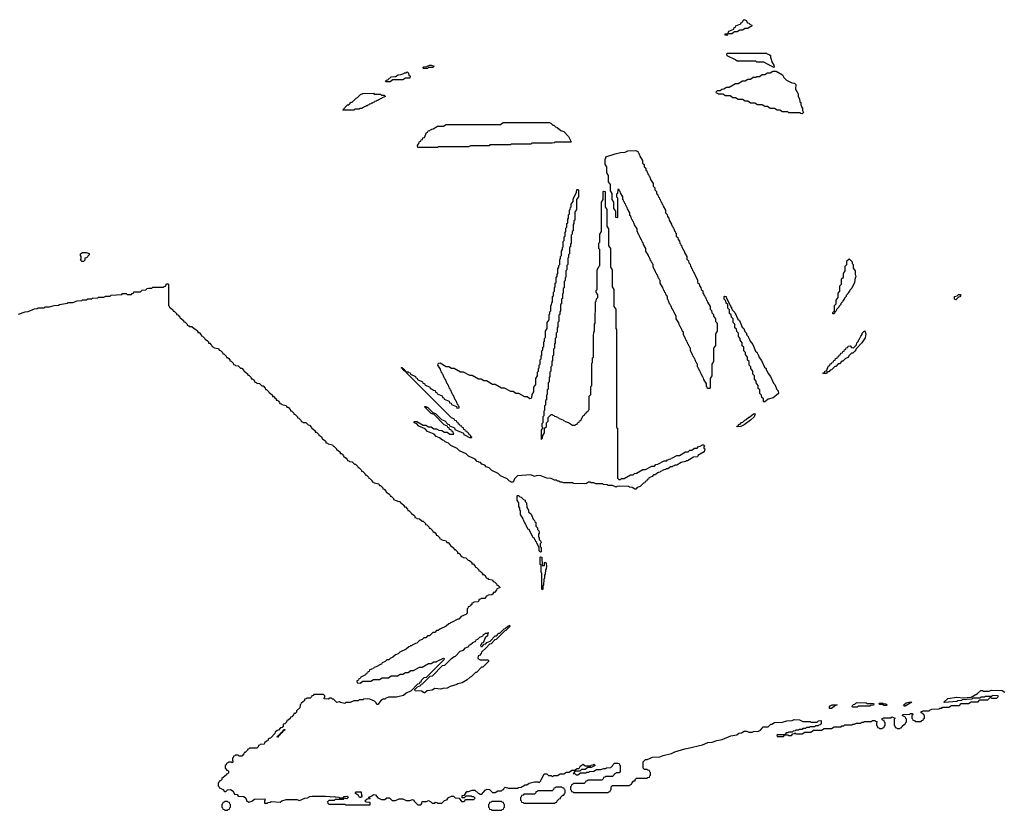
# Model space of a CAD drawing. Extents: x 2886962 to 3052311, y 540590 to 918621.
# Tile 17 of 164: x 2938278 to 2949349, y 677550 to 686438. Entities that reach past the tile are written whole.
import ezdxf

# ---------------------------------------------------------------- set-up
doc = ezdxf.new("R2010")
doc.units = 0

msp = doc.modelspace()

# ---------------------------------------------------------------- linework, layer by layer
at = {"layer": '0CON20XD'}
for points in [[(2946225, 686260), (2946212, 686262), (2946212, 686278), (2946240, 686280), (2946252, 686308), (2946308, 686332), (2946312, 686348), (2946328, 686352), (2946332, 686368), (2946388, 686392), (2946392, 686408), (2946408, 686412), (2946412, 686428), (2946425, 686438), (2946445, 686430), (2946462, 686402), (2946475, 686400), (2946492, 686382), (2946510, 686375), (2946508, 686362), (2946492, 686358), (2946465, 686340), (2946435, 686340), (2946405, 686320), (2946375, 686320), (2946345, 686300), (2946315, 686300), (2946285, 686280), (2946240, 686280), (2946225, 686260)], [(2946755, 685900), (2946748, 685908), (2946732, 685912), (2946728, 685918), (2946712, 685922), (2946708, 685928), (2946692, 685932), (2946645, 685960), (2946565, 685960), (2946555, 685970), (2946345, 685970), (2946328, 685988), (2946232, 686032), (2946230, 686055), (2946235, 686060), (2946675, 686060), (2946682, 686052), (2946705, 686048), (2946720, 686035), (2946720, 686015), (2946740, 685955), (2946758, 685925), (2946760, 685905), (2946755, 685900)], [(2942445, 685740), (2942395, 685740), (2942390, 685745), (2942402, 685758), (2942418, 685762), (2942453, 685797), (2942505, 685800), (2942535, 685818), (2942565, 685820), (2942598, 685832), (2942605, 685840), (2942625, 685840), (2942635, 685850), (2942650, 685835), (2942652, 685812), (2942670, 685805), (2942665, 685780), (2942615, 685780), (2942585, 685760), (2942475, 685760), (2942445, 685740)], [(2942865, 685890), (2942815, 685890), (2942812, 685898), (2942824, 685906), (2942855, 685910), (2942885, 685927), (2942906, 685926), (2942940, 685915), (2942925, 685900), (2942875, 685900), (2942865, 685890)], [(2947075, 685380), (2947062, 685382), (2947055, 685390), (2946925, 685390), (2946915, 685400), (2946855, 685400), (2946825, 685420), (2946795, 685420), (2946765, 685440), (2946715, 685440), (2946685, 685460), (2946655, 685460), (2946625, 685480), (2946575, 685480), (2946545, 685500), (2946495, 685500), (2946465, 685520), (2946435, 685520), (2946405, 685540), (2946355, 685540), (2946325, 685560), (2946295, 685560), (2946265, 685580), (2946215, 685580), (2946185, 685600), (2946135, 685600), (2946128, 685608), (2946112, 685612), (2946110, 685625), (2946125, 685640), (2946155, 685640), (2946172, 685658), (2946195, 685660), (2946225, 685680), (2946255, 685680), (2946325, 685720), (2946355, 685720), (2946405, 685750), (2946435, 685750), (2946465, 685770), (2946495, 685770), (2946525, 685790), (2946555, 685790), (2946565, 685800), (2946595, 685800), (2946625, 685820), (2946655, 685820), (2946685, 685840), (2946715, 685840), (2946745, 685860), (2946785, 685860), (2946855, 685818), (2946868, 685788), (2946898, 685758), (2946958, 685728), (2946990, 685725), (2947005, 685710), (2947000, 685655), (2947030, 685605), (2947030, 685575), (2947047, 685547), (2947050, 685515), (2947060, 685505), (2947060, 685485), (2947072, 685452), (2947080, 685445), (2947080, 685415), (2947090, 685395), (2947075, 685380)], [(2942035, 685420), (2941915, 685420), (2941910, 685425), (2941965, 685480), (2941978, 685482), (2942005, 685510), (2942018, 685512), (2942060, 685555), (2942078, 685562), (2942110, 685595), (2942135, 685608), (2942255, 685610), (2942265, 685600), (2942335, 685600), (2942345, 685590), (2942375, 685590), (2942390, 685575), (2942352, 685558), (2942345, 685550), (2942332, 685548), (2942325, 685540), (2942312, 685538), (2942305, 685530), (2942292, 685528), (2942285, 685520), (2942272, 685518), (2942265, 685510), (2942252, 685508), (2942245, 685500), (2942232, 685498), (2942225, 685490), (2942212, 685488), (2942205, 685480), (2942192, 685478), (2942185, 685470), (2942172, 685468), (2942165, 685460), (2942152, 685458), (2942145, 685450), (2942132, 685448), (2942125, 685440), (2942105, 685440), (2942095, 685430), (2942045, 685430), (2942035, 685420)], [(2942975, 685000), (2942755, 685000), (2942750, 685025), (2942768, 685052), (2942772, 685068), (2942788, 685072), (2942792, 685088), (2942808, 685092), (2942812, 685108), (2942828, 685112), (2942852, 685168), (2942868, 685172), (2942872, 685188), (2942888, 685192), (2942892, 685198), (2942908, 685202), (2942912, 685208), (2942928, 685212), (2942975, 685240), (2943045, 685240), (2943075, 685260), (2943685, 685260), (2943715, 685280), (2944235, 685280), (2944250, 685275), (2944272, 685252), (2944285, 685250), (2944302, 685232), (2944320, 685225), (2944362, 685192), (2944395, 685180), (2944447, 685125), (2944480, 685065), (2944475, 685060), (2944295, 685060), (2944287, 685053), (2944265, 685050), (2944035, 685050), (2944025, 685040), (2943805, 685040), (2943795, 685030), (2943565, 685030), (2943555, 685020), (2943345, 685020), (2943325, 685010), (2942985, 685010), (2942975, 685000)], [(2946035, 682290), (2946012, 682292), (2946008, 682308), (2946000, 682315), (2946000, 682345), (2945972, 682392), (2945968, 682408), (2945962, 682412), (2945958, 682428), (2945952, 682432), (2945948, 682448), (2945942, 682452), (2945938, 682468), (2945932, 682472), (2945928, 682488), (2945922, 682492), (2945918, 682508), (2945912, 682512), (2945908, 682528), (2945900, 682535), (2945900, 682565), (2945892, 682572), (2945888, 682588), (2945882, 682592), (2945878, 682608), (2945872, 682612), (2945868, 682628), (2945862, 682632), (2945858, 682648), (2945852, 682652), (2945848, 682668), (2945820, 682715), (2945820, 682745), (2945812, 682752), (2945808, 682768), (2945802, 682772), (2945798, 682788), (2945792, 682792), (2945788, 682808), (2945782, 682812), (2945778, 682828), (2945772, 682832), (2945768, 682848), (2945740, 682895), (2945740, 682925), (2945732, 682932), (2945728, 682948), (2945722, 682952), (2945718, 682968), (2945712, 682972), (2945708, 682988), (2945702, 682992), (2945698, 683008), (2945692, 683012), (2945688, 683028), (2945660, 683075), (2945660, 683105), (2945632, 683152), (2945628, 683168), (2945622, 683172), (2945618, 683188), (2945612, 683192), (2945608, 683208), (2945602, 683212), (2945598, 683228), (2945592, 683232), (2945588, 683248), (2945582, 683252), (2945578, 683268), (2945572, 683272), (2945568, 683288), (2945560, 683295), (2945560, 683325), (2945552, 683332), (2945548, 683348), (2945542, 683352), (2945538, 683368), (2945532, 683372), (2945528, 683388), (2945522, 683392), (2945518, 683408), (2945512, 683412), (2945508, 683428), (2945480, 683475), (2945480, 683505), (2945472, 683512), (2945468, 683528), (2945462, 683532), (2945458, 683548), (2945452, 683552), (2945448, 683568), (2945442, 683572), (2945438, 683588), (2945432, 683592), (2945428, 683608), (2945400, 683655), (2945400, 683685), (2945392, 683692), (2945388, 683708), (2945382, 683712), (2945378, 683728), (2945372, 683732), (2945368, 683748), (2945362, 683752), (2945358, 683768), (2945352, 683772), (2945348, 683788), (2945320, 683835), (2945320, 683865), (2945292, 683912), (2945288, 683928), (2945282, 683932), (2945278, 683948), (2945272, 683952), (2945268, 683968), (2945262, 683972), (2945258, 683988), (2945252, 683992), (2945248, 684008), (2945242, 684012), (2945238, 684028), (2945232, 684032), (2945228, 684048), (2945220, 684055), (2945220, 684085), (2945192, 684132), (2945188, 684148), (2945182, 684152), (2945178, 684168), (2945172, 684172), (2945168, 684188), (2945162, 684192), (2945158, 684208), (2945152, 684212), (2945148, 684228), (2945140, 684235), (2945140, 684265), (2945112, 684312), (2945108, 684328), (2945102, 684332), (2945098, 684348), (2945092, 684352), (2945088, 684368), (2945082, 684372), (2945078, 684388), (2945072, 684392), (2945068, 684408), (2945060, 684415), (2945060, 684445), (2945032, 684492), (2945028, 684508), (2945022, 684512), (2945018, 684528), (2945002, 684528), (2945000, 684485), (2944990, 684475), (2944990, 684445), (2945000, 684435), (2945000, 684215), (2944995, 684210), (2944980, 684215), (2944980, 684285), (2944960, 684315), (2944960, 684385), (2944940, 684415), (2944940, 684485), (2944920, 684515), (2944920, 684585), (2944900, 684615), (2944900, 684685), (2944880, 684715), (2944880, 684785), (2944860, 684815), (2944860, 684875), (2944868, 684882), (2944870, 684895), (2944975, 684930), (2945034, 684946), (2945085, 684950), (2945115, 684962), (2945205, 684968), (2945230, 684955), (2945232, 684942), (2945238, 684938), (2945242, 684922), (2945248, 684918), (2945252, 684902), (2945280, 684855), (2945280, 684825), (2945298, 684808), (2945300, 684785), (2945318, 684768), (2945320, 684745), (2945328, 684738), (2945332, 684722), (2945338, 684718), (2945342, 684702), (2945348, 684698), (2945352, 684682), (2945358, 684678), (2945362, 684662), (2945368, 684658), (2945372, 684642), (2945400, 684595), (2945400, 684565), (2945418, 684548), (2945420, 684525), (2945438, 684508), (2945440, 684485), (2945448, 684478), (2945452, 684462), (2945458, 684458), (2945462, 684442), (2945468, 684438), (2945472, 684422), (2945478, 684418), (2945482, 684402), (2945488, 684398), (2945492, 684382), (2945498, 684378), (2945502, 684362), (2945508, 684358), (2945512, 684342), (2945540, 684295), (2945540, 684265), (2945558, 684248), (2945560, 684225), (2945578, 684208), (2945580, 684185), (2945608, 684138), (2945612, 684122), (2945618, 684118), (2945622, 684102), (2945628, 684098), (2945632, 684082), (2945638, 684078), (2945642, 684062), (2945648, 684058), (2945652, 684042), (2945660, 684035), (2945660, 684005), (2945678, 683988), (2945680, 683965), (2945698, 683948), (2945700, 683925), (2945708, 683918), (2945712, 683902), (2945718, 683898), (2945722, 683882), (2945728, 683878), (2945732, 683862), (2945738, 683858), (2945742, 683842), (2945748, 683838), (2945752, 683822), (2945780, 683775), (2945780, 683745), (2945798, 683728), (2945800, 683705), (2945818, 683688), (2945820, 683665), (2945828, 683658), (2945832, 683642), (2945838, 683638), (2945842, 683622), (2945848, 683618), (2945852, 683602), (2945858, 683598), (2945862, 683582), (2945868, 683578), (2945872, 683562), (2945900, 683515), (2945900, 683485), (2945918, 683468), (2945920, 683445), (2945938, 683428), (2945940, 683405), (2945958, 683388), (2945960, 683365), (2945968, 683358), (2945972, 683342), (2945978, 683338), (2945982, 683322), (2945988, 683318), (2945992, 683302), (2945998, 683298), (2946002, 683282), (2946008, 683278), (2946012, 683262), (2946040, 683215), (2946040, 683185), (2946058, 683168), (2946062, 683142), (2946080, 683125), (2946080, 683105), (2946100, 683075), (2946100, 683045), (2946120, 683025), (2946120, 682935), (2946100, 682905), (2946100, 682775), (2946080, 682745), (2946080, 682595), (2946060, 682565), (2946060, 682435), (2946040, 682405), (2946040, 682295), (2946035, 682290)], [(2945205, 681160), (2945195, 681160), (2945165, 681180), (2945135, 681182), (2945125, 681190), (2945025, 681192), (2944995, 681190), (2944985, 681182), (2944945, 681200), (2944895, 681202), (2944885, 681210), (2944843, 681213), (2944835, 681220), (2944755, 681220), (2944735, 681230), (2944703, 681233), (2944695, 681240), (2944675, 681240), (2944650, 681225), (2944625, 681220), (2944505, 681222), (2944495, 681230), (2944465, 681232), (2944395, 681230), (2944375, 681240), (2944355, 681240), (2944345, 681250), (2944325, 681250), (2944315, 681260), (2944293, 681263), (2944255, 681280), (2944205, 681282), (2944132, 681312), (2944085, 681310), (2944065, 681302), (2944025, 681320), (2943875, 681310), (2943842, 681278), (2943825, 681240), (2943805, 681240), (2943798, 681248), (2943785, 681250), (2943758, 681278), (2943685, 681310), (2943658, 681338), (2943585, 681370), (2943558, 681398), (2943522, 681412), (2943508, 681428), (2943475, 681440), (2943458, 681458), (2943442, 681462), (2943438, 681468), (2943422, 681472), (2943398, 681498), (2943325, 681530), (2943298, 681558), (2943225, 681590), (2943198, 681618), (2943125, 681650), (2943098, 681678), (2943062, 681692), (2943048, 681708), (2943032, 681712), (2942998, 681738), (2942962, 681752), (2942938, 681778), (2942865, 681810), (2942838, 681838), (2942765, 681870), (2942738, 681898), (2942722, 681902), (2942710, 681915), (2942715, 681920), (2942745, 681920), (2942815, 681880), (2942845, 681880), (2942875, 681860), (2942905, 681860), (2942935, 681840), (2942965, 681840), (2942992, 681822), (2943025, 681820), (2943055, 681800), (2943085, 681800), (2943115, 681780), (2943160, 681780), (2943148, 681808), (2943132, 681812), (2943128, 681828), (2943112, 681832), (2943108, 681848), (2943092, 681852), (2943088, 681868), (2943052, 681882), (2942938, 681998), (2942905, 682010), (2942832, 682082), (2942832, 682088), (2942845, 682090), (2942852, 682082), (2942865, 682080), (2942922, 682022), (2942955, 682010), (2943022, 681942), (2943058, 681928), (2943092, 681892), (2943108, 681888), (2943112, 681872), (2943168, 681848), (2943172, 681832), (2943268, 681788), (2943272, 681772), (2943288, 681768), (2943335, 681740), (2943360, 681740), (2943360, 681745), (2943352, 681752), (2943348, 681768), (2943332, 681772), (2943328, 681788), (2943312, 681792), (2943308, 681808), (2943292, 681812), (2943288, 681828), (2943272, 681832), (2943268, 681848), (2943252, 681852), (2943248, 681868), (2943232, 681872), (2943228, 681888), (2943212, 681892), (2943208, 681908), (2943192, 681912), (2943188, 681928), (2943172, 681932), (2943168, 681948), (2943132, 681962), (2942622, 682472), (2942620, 682480), (2942612, 682482), (2942610, 682490), (2942602, 682492), (2942580, 682520), (2942572, 682522), (2942572, 682528), (2942578, 682528), (2942580, 682520), (2942588, 682518), (2942590, 682510), (2942598, 682508), (2942620, 682480), (2942645, 682480), (2942652, 682472), (2942668, 682468), (2942672, 682452), (2942728, 682428), (2942732, 682412), (2942748, 682408), (2942752, 682392), (2942808, 682368), (2942812, 682352), (2942828, 682348), (2942832, 682332), (2942888, 682308), (2942892, 682292), (2942908, 682288), (2942932, 682272), (2942948, 682268), (2942952, 682252), (2942968, 682248), (2942972, 682232), (2943028, 682208), (2943032, 682192), (2943048, 682188), (2943052, 682172), (2943108, 682148), (2943112, 682132), (2943128, 682128), (2943132, 682112), (2943188, 682088), (2943195, 682070), (2943220, 682075), (2943218, 682088), (2943212, 682092), (2943208, 682108), (2943202, 682112), (2943198, 682128), (2943192, 682132), (2943188, 682148), (2943182, 682152), (2943178, 682168), (2943172, 682172), (2943168, 682188), (2943162, 682192), (2943158, 682208), (2943152, 682212), (2943148, 682228), (2943142, 682232), (2943138, 682248), (2943132, 682252), (2943128, 682268), (2943122, 682272), (2943118, 682288), (2943112, 682292), (2943108, 682308), (2943102, 682312), (2943098, 682328), (2943092, 682332), (2943088, 682348), (2943082, 682352), (2943078, 682368), (2943072, 682372), (2943068, 682388), (2943062, 682392), (2943058, 682408), (2943052, 682412), (2943048, 682428), (2943042, 682432), (2943038, 682448), (2943032, 682452), (2943028, 682468), (2943022, 682472), (2943018, 682488), (2943012, 682492), (2943008, 682508), (2942980, 682555), (2942982, 682568), (2942992, 682578), (2943005, 682580), (2943075, 682540), (2943105, 682540), (2943135, 682520), (2943165, 682520), (2943235, 682480), (2943265, 682480), (2943335, 682440), (2943365, 682440), (2943435, 682400), (2943465, 682400), (2943495, 682380), (2943525, 682380), (2943595, 682340), (2943625, 682340), (2943695, 682300), (2943725, 682300), (2943795, 682260), (2943825, 682260), (2943855, 682240), (2943885, 682240), (2943955, 682200), (2943985, 682200), (2944015, 682180), (2944028, 682182), (2944038, 682192), (2944040, 682225), (2944060, 682255), (2944060, 682305), (2944080, 682335), (2944080, 682405), (2944100, 682435), (2944100, 682475), (2944110, 682485), (2944110, 682515), (2944120, 682525), (2944120, 682555), (2944130, 682565), (2944130, 682615), (2944140, 682625), (2944140, 682655), (2944150, 682665), (2944150, 682715), (2944160, 682725), (2944160, 682755), (2944170, 682765), (2944170, 682815), (2944180, 682825), (2944180, 682855), (2944190, 682865), (2944190, 682935), (2944210, 682965), (2944210, 683035), (2944230, 683065), (2944230, 683125), (2944238, 683132), (2944240, 683155), (2944250, 683165), (2944250, 683225), (2944258, 683232), (2944260, 683255), (2944270, 683265), (2944270, 683325), (2944280, 683335), (2944280, 683375), (2944290, 683385), (2944290, 683425), (2944300, 683435), (2944300, 683475), (2944310, 683485), (2944310, 683535), (2944320, 683555), (2944320, 683575), (2944330, 683585), (2944330, 683635), (2944340, 683655), (2944340, 683675), (2944350, 683685), (2944352, 683738), (2944360, 683755), (2944360, 683775), (2944370, 683785), (2944370, 683835), (2944380, 683855), (2944380, 683875), (2944390, 683885), (2944390, 683945), (2944400, 683955), (2944400, 683995), (2944410, 684005), (2944410, 684045), (2944420, 684055), (2944420, 684095), (2944430, 684105), (2944430, 684145), (2944440, 684155), (2944440, 684195), (2944450, 684205), (2944450, 684245), (2944460, 684255), (2944460, 684295), (2944468, 684302), (2944470, 684325), (2944480, 684335), (2944480, 684365), (2944500, 684395), (2944500, 684425), (2944540, 684495), (2944542, 684528), (2944555, 684530), (2944560, 684525), (2944560, 684445), (2944540, 684415), (2944540, 684305), (2944520, 684275), (2944520, 684185), (2944510, 684175), (2944510, 684145), (2944500, 684135), (2944500, 684065), (2944490, 684055), (2944490, 684025), (2944480, 684015), (2944480, 683925), (2944470, 683915), (2944470, 683885), (2944460, 683875), (2944460, 683805), (2944450, 683795), (2944450, 683765), (2944440, 683755), (2944440, 683685), (2944430, 683675), (2944430, 683625), (2944420, 683615), (2944420, 683545), (2944410, 683535), (2944410, 683505), (2944400, 683495), (2944400, 683425), (2944390, 683415), (2944390, 683365), (2944380, 683355), (2944380, 683305), (2944370, 683295), (2944370, 683245), (2944360, 683235), (2944360, 683165), (2944350, 683155), (2944350, 683125), (2944340, 683115), (2944340, 683045), (2944330, 683035), (2944330, 682985), (2944320, 682975), (2944320, 682925), (2944310, 682915), (2944310, 682865), (2944300, 682855), (2944300, 682805), (2944290, 682795), (2944290, 682745), (2944280, 682735), (2944280, 682665), (2944270, 682655), (2944270, 682605), (2944260, 682595), (2944260, 682545), (2944250, 682535), (2944250, 682485), (2944240, 682475), (2944240, 682425), (2944230, 682415), (2944230, 682365), (2944220, 682355), (2944220, 682285), (2944210, 682275), (2944210, 682225), (2944200, 682215), (2944200, 682165), (2944190, 682155), (2944190, 682105), (2944180, 682095), (2944180, 682045), (2944170, 682035), (2944170, 681985), (2944160, 681975), (2944160, 681905), (2944150, 681895), (2944150, 681865), (2944160, 681855), (2944140, 681825), (2944140, 681720), (2944158, 681732), (2944160, 681765), (2944180, 681795), (2944180, 681845), (2944200, 681865), (2944200, 681905), (2944220, 681925), (2944220, 681965), (2944252, 681998), (2944265, 682000), (2944272, 681992), (2944288, 681988), (2944292, 681982), (2944308, 681978), (2944312, 681972), (2944328, 681968), (2944332, 681962), (2944348, 681958), (2944352, 681952), (2944368, 681948), (2944372, 681942), (2944388, 681938), (2944392, 681932), (2944408, 681928), (2944412, 681922), (2944428, 681918), (2944432, 681912), (2944448, 681908), (2944495, 681880), (2944525, 681880), (2944532, 681888), (2944548, 681892), (2944552, 681908), (2944568, 681912), (2944572, 681928), (2944588, 681932), (2944612, 681988), (2944628, 681992), (2944632, 682008), (2944648, 682012), (2944652, 682028), (2944668, 682032), (2944672, 682048), (2944680, 682055), (2944680, 682205), (2944700, 682225), (2944700, 682315), (2944710, 682325), (2944710, 682575), (2944720, 682585), (2944720, 682635), (2944730, 682645), (2944730, 682875), (2944735, 682930)], [(2944735, 682930), (2944740, 682935), (2944740, 683015), (2944750, 683025), (2944752, 683265), (2944760, 683275), (2944762, 683298), (2944780, 683315), (2944780, 683345), (2944760, 683375), (2944760, 683395), (2944770, 683405), (2944772, 683625), (2944792, 683668), (2944800, 683675), (2944800, 683855), (2944790, 683865), (2944790, 683925), (2944800, 683935), (2944800, 684025), (2944820, 684055), (2944820, 684385), (2944840, 684415), (2944840, 684505), (2944845, 684510), (2944860, 684505), (2944860, 684335), (2944880, 684305), (2944880, 684115), (2944900, 684085), (2944900, 683895), (2944920, 683865), (2944920, 683655), (2944940, 683625), (2944940, 683435), (2944960, 683405), (2944960, 683215), (2944980, 683185), (2944980, 682965), (2944990, 682955), (2944990, 681855), (2944998, 681845), (2945000, 681285), (2945015, 681270), (2945035, 681270), (2945045, 681280), (2945075, 681280), (2945145, 681320), (2945175, 681320), (2945192, 681338), (2945215, 681340), (2945285, 681380), (2945315, 681380), (2945385, 681420), (2945415, 681420), (2945432, 681438), (2945455, 681440), (2945525, 681480), (2945555, 681480), (2945562, 681488), (2945578, 681492), (2945582, 681498), (2945598, 681502), (2945602, 681508), (2945618, 681512), (2945665, 681540), (2945695, 681540), (2945765, 681580), (2945795, 681580), (2945812, 681598), (2945835, 681600), (2945865, 681620), (2945895, 681620), (2945912, 681638), (2945928, 681642), (2945955, 681660), (2945968, 681658), (2945980, 681645), (2945970, 681635), (2945972, 681622), (2945980, 681615), (2945975, 681580), (2945902, 681538), (2945900, 681525), (2945855, 681520), (2945785, 681480), (2945772, 681478), (2945765, 681470), (2945715, 681460), (2945665, 681430), (2945645, 681430), (2945638, 681422), (2945622, 681418), (2945615, 681410), (2945595, 681410), (2945565, 681390), (2945545, 681390), (2945538, 681382), (2945522, 681378), (2945518, 681372), (2945502, 681368), (2945498, 681362), (2945482, 681358), (2945478, 681352), (2945462, 681348), (2945432, 681328), (2945428, 681322), (2945405, 681320), (2945388, 681302), (2945352, 681288), (2945348, 681272), (2945332, 681268), (2945328, 681252), (2945312, 681248), (2945308, 681232), (2945292, 681228), (2945255, 681190), (2945222, 681178), (2945205, 681160)], [(2938995, 683720), (2938975, 683720), (2938960, 683735), (2938970, 683745), (2938970, 683775), (2938960, 683785), (2938960, 683805), (2938985, 683820), (2939025, 683820), (2939058, 683808), (2939060, 683795), (2939028, 683762), (2939012, 683758), (2939010, 683735), (2938995, 683720)], [(2947435, 683130), (2947422, 683132), (2947420, 683145), (2947440, 683165), (2947440, 683225), (2947460, 683245), (2947460, 683285), (2947480, 683315), (2947480, 683365), (2947500, 683385), (2947500, 683445), (2947520, 683465), (2947520, 683525), (2947540, 683545), (2947540, 683585), (2947560, 683615), (2947560, 683665), (2947580, 683685), (2947580, 683725), (2947605, 683750), (2947640, 683715), (2947640, 683695), (2947650, 683685), (2947650, 683645), (2947670, 683615), (2947670, 683575), (2947677, 683567), (2947678, 683545), (2947670, 683535), (2947666, 683484), (2947635, 683420), (2947612, 683398), (2947610, 683385), (2947592, 683368), (2947590, 683355), (2947572, 683338), (2947570, 683325), (2947552, 683308), (2947550, 683295), (2947532, 683278), (2947530, 683265), (2947512, 683248), (2947510, 683235), (2947492, 683218), (2947490, 683205), (2947462, 683178), (2947460, 683165), (2947442, 683148), (2947435, 683130)], [(2938263, 683127), (2938340, 683155), (2938372, 683158), (2938445, 683188), (2938475, 683190), (2938485, 683198), (2938552, 683198), (2938565, 683208), (2938615, 683210), (2938664, 683226), (2938715, 683230), (2938724, 683236), (2938815, 683250), (2938825, 683258), (2938875, 683260), (2938925, 683278), (2938975, 683280), (2938983, 683287), (2939025, 683290), (2939045, 683300), (2939085, 683300), (2939095, 683308), (2939155, 683310), (2939163, 683317), (2939185, 683320), (2939225, 683320), (2939245, 683330), (2939295, 683330), (2939305, 683340), (2939425, 683350), (2939435, 683360), (2939475, 683360), (2939485, 683350), (2939535, 683350), (2939542, 683358), (2939558, 683362), (2939563, 683377), (2939635, 683380), (2939655, 683398), (2939695, 683400), (2939710, 683415), (2939725, 683420), (2939765, 683420), (2939775, 683430), (2939895, 683430), (2939902, 683438), (2939918, 683442), (2939920, 683455), (2939932, 683468), (2939945, 683470), (2939950, 683465), (2939950, 683225), (2939958, 683218), (2939962, 683202), (2939975, 683200), (2940000, 683175), (2940002, 683162), (2940015, 683160), (2940040, 683135), (2940042, 683122), (2940055, 683120), (2940080, 683095), (2940082, 683082), (2940095, 683080), (2940120, 683055), (2940122, 683042), (2940135, 683040), (2940148, 683028), (2940160, 683015), (2940162, 683002), (2940178, 682998), (2940185, 682990), (2940215, 682988), (2940242, 682962), (2940255, 682960), (2940280, 682935), (2940282, 682922), (2940295, 682920), (2940320, 682895), (2940322, 682882), (2940335, 682880), (2940360, 682855), (2940362, 682842), (2940375, 682840), (2940388, 682828), (2940400, 682815), (2940402, 682802), (2940415, 682800), (2940428, 682788), (2940440, 682775), (2940442, 682762), (2940458, 682758), (2940465, 682750), (2940515, 682740), (2940522, 682722), (2940535, 682720), (2940560, 682695), (2940562, 682682)], [(2946655, 682140), (2946642, 682142), (2946640, 682175), (2946622, 682192), (2946618, 682218), (2946600, 682235), (2946600, 682275), (2946582, 682292), (2946580, 682325), (2946560, 682355), (2946560, 682375), (2946540, 682395), (2946540, 682435), (2946522, 682452), (2946520, 682485), (2946500, 682515), (2946500, 682535), (2946480, 682555), (2946480, 682595), (2946462, 682612), (2946460, 682645), (2946440, 682675), (2946440, 682695), (2946420, 682715), (2946420, 682755), (2946402, 682772), (2946400, 682805), (2946380, 682835), (2946380, 682855), (2946360, 682875), (2946360, 682915), (2946342, 682932), (2946338, 682958), (2946320, 682975), (2946320, 683015), (2946300, 683035), (2946300, 683075), (2946282, 683092), (2946278, 683118), (2946260, 683135), (2946260, 683175), (2946240, 683195), (2946240, 683235), (2946222, 683252), (2946218, 683278), (2946200, 683295), (2946200, 683325), (2946205, 683330), (2946220, 683325), (2946220, 683315), (2946260, 683245), (2946262, 683232), (2946270, 683225), (2946272, 683212), (2946280, 683205), (2946282, 683192), (2946290, 683185), (2946292, 683172), (2946320, 683145), (2946352, 683072), (2946370, 683055), (2946402, 682982), (2946420, 682965), (2946432, 682932), (2946447, 682917), (2946452, 682892), (2946470, 682875), (2946472, 682862), (2946480, 682855), (2946492, 682822), (2946520, 682785), (2946552, 682712), (2946570, 682695), (2946572, 682682), (2946580, 682675), (2946592, 682642), (2946620, 682605), (2946652, 682532), (2946670, 682515), (2946672, 682502), (2946680, 682495), (2946692, 682462), (2946720, 682425), (2946752, 682352), (2946770, 682335), (2946792, 682282), (2946807, 682267), (2946808, 682235), (2946787, 682215), (2946750, 682185), (2946695, 682170), (2946655, 682140)], [(2948805, 683290), (2948790, 683295), (2948790, 683325), (2948818, 683332), (2948835, 683350), (2948858, 683348), (2948858, 683332), (2948848, 683322), (2948832, 683318), (2948805, 683290)], [(2947315, 682460), (2947310, 682465), (2947328, 682472), (2947332, 682488), (2947348, 682492), (2947372, 682548), (2947388, 682552), (2947392, 682568), (2947408, 682572), (2947412, 682588), (2947428, 682592), (2947432, 682608), (2947448, 682612), (2947452, 682628), (2947468, 682632), (2947472, 682648), (2947488, 682652), (2947492, 682668), (2947508, 682672), (2947512, 682688), (2947528, 682692), (2947532, 682708), (2947548, 682712), (2947552, 682728), (2947568, 682732), (2947572, 682748), (2947588, 682752), (2947592, 682768), (2947615, 682770), (2947632, 682752), (2947655, 682750), (2947688, 682782), (2947690, 682805), (2947708, 682822), (2947710, 682835), (2947718, 682842), (2947735, 682880), (2947752, 682898), (2947752, 682915), (2947775, 682940), (2947785, 682930), (2947792, 682905), (2947785, 682860), (2947748, 682805), (2947682, 682738), (2947680, 682725), (2947668, 682712), (2947645, 682690), (2947632, 682688), (2947602, 682658), (2947595, 682640), (2947562, 682628), (2947535, 682600), (2947522, 682598), (2947495, 682570), (2947482, 682568), (2947455, 682540), (2947442, 682538), (2947405, 682500), (2947392, 682498), (2947375, 682480), (2947362, 682478), (2947345, 682462), (2947315, 682460)], [(2940562, 682682), (2940575, 682680), (2940600, 682655), (2940602, 682642), (2940615, 682640), (2940628, 682628), (2940640, 682615), (2940642, 682602), (2940655, 682600), (2940680, 682575), (2940682, 682562), (2940698, 682558), (2940705, 682550), (2940735, 682548), (2940762, 682522), (2940775, 682520), (2940800, 682495), (2940802, 682482), (2940815, 682480), (2940840, 682455), (2940842, 682442), (2940855, 682440), (2940880, 682415), (2940882, 682402), (2940895, 682400), (2940908, 682388), (2940920, 682375), (2940922, 682362), (2940938, 682358), (2940945, 682350), (2940975, 682348), (2941002, 682322), (2941015, 682320), (2941040, 682295), (2941042, 682282), (2941055, 682280), (2941080, 682255), (2941082, 682242), (2941095, 682240), (2941120, 682215), (2941122, 682202), (2941135, 682200), (2941148, 682188), (2941160, 682175), (2941162, 682162), (2941175, 682160), (2941188, 682148), (2941200, 682135), (2941202, 682122), (2941218, 682118), (2941225, 682110), (2941275, 682100), (2941282, 682082), (2941295, 682080), (2941320, 682055), (2941322, 682042), (2941335, 682040), (2941360, 682015), (2941362, 682002), (2941375, 682000), (2941400, 681975), (2941402, 681962), (2941415, 681960), (2941428, 681948), (2941440, 681935), (2941442, 681922), (2941458, 681918), (2941465, 681910), (2941495, 681908), (2941522, 681882), (2941535, 681880), (2941560, 681855), (2941562, 681842), (2941575, 681840), (2941600, 681815), (2941602, 681802), (2941615, 681800), (2941640, 681775), (2941642, 681762), (2941655, 681760), (2941668, 681748), (2941680, 681735), (2941682, 681722), (2941695, 681720), (2941708, 681708), (2941720, 681695), (2941722, 681682), (2941738, 681678), (2941745, 681670), (2941795, 681660), (2941802, 681642), (2941815, 681640), (2941840, 681615), (2941842, 681602), (2941855, 681600), (2941880, 681575), (2941882, 681562), (2941895, 681560), (2941908, 681548), (2941920, 681535), (2941922, 681522), (2941935, 681520), (2941948, 681508), (2941960, 681495), (2941962, 681482), (2941978, 681478), (2941985, 681470), (2942015, 681468), (2942042, 681442), (2942055, 681440), (2942080, 681415), (2942082, 681402), (2942095, 681400), (2942120, 681375), (2942122, 681362), (2942135, 681360), (2942160, 681335), (2942162, 681322), (2942175, 681320), (2942188, 681308), (2942200, 681295), (2942202, 681282), (2942215, 681280), (2942228, 681268), (2942240, 681255), (2942242, 681242), (2942258, 681238), (2942265, 681230), (2942315, 681220), (2942322, 681202), (2942335, 681200), (2942360, 681175), (2942362, 681162), (2942375, 681160), (2942400, 681135), (2942402, 681122), (2942415, 681120), (2942428, 681108), (2942440, 681095), (2942442, 681082), (2942455, 681080), (2942468, 681068), (2942480, 681055), (2942482, 681042), (2942542, 681022), (2942555, 681020), (2942562, 681002), (2942575, 681000), (2942600, 680975), (2942602, 680962), (2942615, 680960), (2942640, 680935), (2942642, 680922), (2942655, 680920), (2942680, 680895), (2942682, 680882), (2942695, 680880), (2942708, 680868), (2942720, 680855), (2942722, 680842), (2942738, 680838), (2942745, 680830), (2942775, 680828), (2942802, 680802), (2942815, 680800), (2942840, 680775), (2942842, 680762), (2942855, 680760), (2942880, 680735), (2942882, 680722), (2942895, 680720), (2942920, 680695), (2942922, 680682), (2942935, 680680), (2942948, 680668), (2942960, 680655), (2942962, 680642), (2942975, 680640), (2942988, 680628), (2943000, 680615), (2943002, 680602), (2943018, 680598), (2943025, 680590), (2943075, 680580), (2943082, 680562), (2943095, 680560), (2943120, 680535), (2943122, 680522), (2943135, 680520), (2943160, 680495), (2943162, 680482), (2943175, 680480), (2943188, 680468), (2943200, 680455), (2943202, 680442), (2943215, 680440), (2943228, 680428), (2943240, 680415), (2943242, 680402), (2943258, 680398), (2943265, 680390), (2943295, 680388), (2943322, 680362), (2943335, 680360), (2943360, 680335), (2943362, 680322), (2943375, 680320), (2943400, 680295), (2943402, 680282), (2943415, 680280), (2943440, 680255), (2943442, 680242), (2943455, 680240), (2943468, 680228), (2943480, 680215), (2943482, 680202), (2943495, 680200), (2943508, 680188), (2943520, 680175), (2943522, 680162), (2943538, 680158), (2943545, 680150), (2943595, 680140), (2943602, 680122), (2943615, 680120), (2943640, 680095), (2943642, 680082), (2943655, 680080), (2943680, 680055), (2943642, 680038), (2943640, 680025), (2943615, 680000), (2943602, 679998), (2943600, 679985), (2943588, 679972), (2943545, 679970), (2943538, 679962), (2943522, 679958), (2943520, 679945), (2943508, 679932), (2943465, 679930), (2943458, 679922), (2943442, 679918), (2943440, 679905), (2943428, 679892), (2943385, 679890), (2943378, 679882), (2943362, 679878), (2943360, 679865), (2943348, 679852), (2943335, 679840), (2943322, 679838), (2943318, 679822), (2943310, 679815), (2943310, 679765), (2943295, 679750), (2943242, 679728), (2943215, 679700), (2943205, 679700), (2943135, 679660), (2943122, 679658), (2943115, 679650), (2943102, 679648), (2943075, 679620), (2943002, 679588), (2942985, 679570), (2942965, 679570), (2942945, 679550), (2942922, 679548), (2942885, 679510), (2942865, 679510), (2942845, 679490), (2942822, 679488), (2942805, 679470), (2942772, 679458), (2942745, 679430), (2942730, 679425), (2942692, 679408), (2942685, 679400), (2942672, 679398), (2942665, 679390), (2942652, 679388), (2942625, 679360), (2942552, 679328), (2942535, 679310), (2942502, 679298), (2942475, 679270), (2942442, 679258), (2942428, 679242), (2942405, 679240), (2942388, 679222), (2942352, 679208), (2942348, 679192), (2942335, 679190), (2942288, 679162), (2942272, 679158), (2942268, 679152), (2942252, 679148), (2942248, 679142), (2942232, 679138), (2942228, 679132), (2942212, 679128), (2942208, 679112), (2942192, 679108), (2942188, 679092), (2942172, 679088), (2942168, 679072), (2942112, 679048), (2942108, 679032), (2942092, 679028), (2942088, 679012), (2942070, 679005), (2942072, 678982), (2942105, 678980), (2942135, 679000), (2942225, 679000), (2942255, 679020), (2942325, 679020), (2942355, 679040), (2942425, 679040), (2942455, 679060), (2942525, 679060), (2942555, 679080), (2942585, 679080), (2942615, 679100), (2942645, 679100), (2942675, 679120), (2942705, 679120), (2942775, 679160), (2942805, 679160), (2942875, 679200), (2942905, 679200), (2942935, 679220), (2942965, 679220), (2942972, 679228), (2943045, 679260), (2943050, 679255), (2943048, 679242), (2942848, 679042), (2942822, 679038), (2942792, 679008), (2942788, 678992), (2942772, 678988), (2942768, 678972), (2942752, 678968), (2942678, 678892), (2942622, 678868), (2942595, 678842), (2942530, 678825), (2942515, 678820), (2942425, 678820), (2942392, 678808), (2942385, 678800), (2942365, 678800), (2942355, 678790), (2942342, 678788), (2942305, 678740), (2942295, 678740), (2942288, 678758), (2942268, 678778), (2942215, 678800), (2942185, 678802), (2942145, 678800), (2942135, 678792), (2942095, 678790), (2942085, 678782), (2942035, 678780), (2941995, 678762), (2941945, 678760), (2941935, 678752), (2941885, 678760), (2941875, 678770), (2941845, 678762), (2941808, 678798), (2941795, 678800), (2941785, 678810), (2941765, 678810), (2941745, 678800), (2941702, 678802), (2941700, 678815), (2941708, 678822), (2941710, 678835), (2941695, 678850), (2941585, 678850), (2941578, 678842), (2941562, 678838), (2941560, 678825), (2941545, 678810), (2941505, 678810), (2941498, 678802), (2941482, 678798), (2941480, 678785), (2941468, 678772), (2941455, 678760), (2941442, 678758), (2941438, 678742), (2941430, 678735), (2941428, 678702), (2941392, 678668), (2941390, 678655), (2941375, 678640), (2941362, 678638), (2941358, 678622), (2941338, 678602), (2941322, 678598), (2941318, 678582), (2941298, 678562), (2941282, 678558), (2941278, 678542), (2941258, 678522), (2941242, 678518), (2941240, 678495), (2941228, 678482), (2941212, 678478), (2941188, 678452), (2941172, 678448), (2941152, 678428), (2941148, 678412), (2941098, 678362), (2941082, 678358), (2941072, 678348), (2941068, 678332), (2941052, 678328), (2941032, 678308), (2941028, 678292), (2940982, 678288), (2940978, 678282), (2940962, 678278), (2940958, 678262), (2940945, 678250), (2940862, 678248), (2940858, 678242), (2940842, 678238), (2940840, 678225), (2940815, 678200), (2940802, 678198), (2940800, 678185), (2940775, 678160), (2940745, 678160), (2940735, 678170), (2940705, 678170), (2940698, 678162), (2940682, 678158), (2940678, 678142), (2940670, 678135), (2940670, 678105), (2940680, 678095), (2940668, 678082), (2940655, 678090), (2940625, 678090), (2940618, 678082), (2940602, 678078), (2940598, 678062), (2940590, 678055), (2940590, 678025), (2940598, 678018), (2940602, 678002), (2940615, 678000), (2940625, 677990), (2940627, 677973), (2940615, 677960), (2940602, 677958), (2940600, 677945), (2940552, 677908), (2940550, 677895), (2940535, 677880), (2940522, 677878), (2940518, 677862), (2940510, 677855), (2940510, 677825), (2940518, 677818), (2940522, 677802), (2940535, 677800), (2940562, 677782)], [(2946342, 681862), (2946345, 681870), (2946358, 681872), (2946365, 681890), (2946378, 681892), (2946395, 681910), (2946408, 681912), (2946430, 681935), (2946448, 681942), (2946475, 681970), (2946485, 681970), (2946513, 681997), (2946535, 682010), (2946548, 682008), (2946535, 681972), (2946495, 681934), (2946425, 681883), (2946385, 681863), (2946342, 681862)], [(2944135, 680450), (2944120, 680465), (2944120, 680505), (2944092, 680552), (2944088, 680568), (2944082, 680572), (2944078, 680588), (2944072, 680592), (2944068, 680608), (2944052, 680612), (2944008, 680708), (2943992, 680712), (2943988, 680728), (2943982, 680732), (2943978, 680748), (2943972, 680752), (2943968, 680768), (2943962, 680772), (2943958, 680788), (2943952, 680792), (2943948, 680808), (2943942, 680812), (2943938, 680828), (2943910, 680875), (2943910, 680915), (2943900, 680925), (2943900, 680945), (2943890, 680965), (2943890, 681005), (2943872, 681035), (2943870, 681085), (2943875, 681090), (2943885, 681090), (2943902, 681072), (2943915, 681070), (2943942, 681042), (2943960, 681035), (2943962, 681022), (2943978, 681005), (2943980, 680955), (2944000, 680925), (2944000, 680905), (2944028, 680878), (2944052, 680822), (2944068, 680808), (2944072, 680792), (2944080, 680785), (2944080, 680745), (2944100, 680725), (2944100, 680705), (2944115, 680690), (2944120, 680675), (2944120, 680665), (2944110, 680655), (2944110, 680625), (2944118, 680618), (2944120, 680595), (2944135, 680580), (2944140, 680565), (2944138, 680552), (2944130, 680545), (2944130, 680515), (2944140, 680505), (2944140, 680455), (2944135, 680450)], [(2944155, 680030), (2944150, 680035), (2944150, 680215), (2944140, 680225), (2944140, 680305), (2944130, 680315), (2944130, 680395), (2944135, 680400), (2944150, 680395), (2944152, 680302), (2944178, 680302), (2944180, 680335), (2944185, 680340), (2944198, 680325), (2944200, 680295), (2944198, 680265), (2944190, 680255), (2944188, 680205), (2944180, 680195), (2944180, 680165), (2944170, 680145), (2944168, 680085), (2944160, 680075), (2944160, 680035), (2944155, 680030)], [(2942835, 678872), (2942825, 678872), (2942795, 678890), (2942723, 678893), (2942722, 678908), (2942752, 678938), (2942788, 678952), (2942792, 678968), (2942808, 678972), (2942892, 679058), (2942918, 679062), (2943032, 679178), (2943058, 679182), (2943132, 679258), (2943162, 679278), (2943178, 679282), (2943232, 679338), (2943268, 679352), (2943292, 679378), (2943328, 679392), (2943332, 679408), (2943348, 679412), (2943372, 679438), (2943408, 679452), (2943412, 679468), (2943428, 679472), (2943452, 679498), (2943488, 679512), (2943492, 679528), (2943508, 679532), (2943515, 679540), (2943540, 679540), (2943545, 679550), (2943550, 679545), (2943540, 679540), (2943538, 679512), (2943512, 679488), (2943488, 679432), (2943472, 679428), (2943468, 679412), (2943460, 679405), (2943462, 679392), (2943478, 679392), (2943502, 679418), (2943518, 679422), (2943532, 679438), (2943568, 679452), (2943625, 679510), (2943638, 679512), (2943665, 679540), (2943678, 679542), (2943725, 679590), (2943738, 679592), (2943765, 679620), (2943778, 679622), (2943785, 679630), (2943790, 679615), (2943745, 679570), (2943732, 679568), (2943635, 679470), (2943622, 679468), (2943578, 679422), (2943562, 679418), (2943525, 679380), (2943472, 679328), (2943468, 679312), (2943448, 679292), (2943432, 679288), (2943430, 679255), (2943455, 679240), (2943545, 679240), (2943550, 679235), (2943548, 679222), (2943485, 679160), (2943472, 679158), (2943415, 679100), (2943402, 679098), (2943355, 679050), (2943342, 679048), (2943310, 679015), (2943255, 678982), (2943205, 678972), (2943195, 678964), (2943118, 678942), (2943085, 678922), (2943035, 678920), (2943015, 678912), (2942945, 678918), (2942915, 678902), (2942858, 678892), (2942835, 678872)], [(2948528, 678682), (2948535, 678688), (2948615, 678690), (2948625, 678700), (2948645, 678700), (2948655, 678708), (2948725, 678710), (2948755, 678730), (2948845, 678730), (2948865, 678750), (2948945, 678750), (2948975, 678770), (2949055, 678770), (2949075, 678790), (2949165, 678790), (2949195, 678820), (2949205, 678810), (2949265, 678810), (2949280, 678825), (2949278, 678838), (2949215, 678840), (2949205, 678830), (2949135, 678830), (2949125, 678820), (2949085, 678820), (2949075, 678810), (2948995, 678810), (2948985, 678800), (2948875, 678790), (2948867, 678783), (2948825, 678780), (2948815, 678772), (2948675, 678760), (2948670, 678765), (2948715, 678807), (2948815, 678822), (2948885, 678816), (2948975, 678820), (2949048, 678862), (2949085, 678898), (2949105, 678898), (2949115, 678890), (2949175, 678890), (2949205, 678900), (2949324, 678896), (2949355, 678878)], [(2947695, 678710), (2947645, 678710), (2947640, 678715), (2947642, 678728), (2947652, 678738), (2947668, 678742), (2947680, 678755), (2947695, 678760), (2947795, 678758), (2947805, 678750), (2947875, 678750), (2947880, 678745), (2947878, 678732), (2947845, 678730), (2947835, 678720), (2947705, 678720), (2947695, 678710)], [(2948025, 678730), (2947995, 678730), (2947985, 678740), (2947945, 678740), (2947940, 678755), (2947973, 678757), (2947985, 678750), (2948015, 678748), (2948030, 678735), (2948025, 678730)], [(2948235, 678720), (2948222, 678722), (2948220, 678735), (2948245, 678757), (2948275, 678766), (2948310, 678765), (2948235, 678720)], [(2940562, 677782), (2940582, 677762), (2940595, 677760), (2940615, 677780), (2940650, 677785), (2940677, 677765), (2940692, 677732), (2940725, 677728), (2940735, 677710), (2940798, 677705), (2940820, 677685), (2940832, 677652), (2940845, 677650), (2940855, 677640), (2940888, 677652), (2940917, 677677), (2941035, 677678), (2941040, 677665), (2941030, 677655), (2941032, 677632), (2941065, 677630), (2941072, 677638), (2941095, 677640), (2941105, 677650), (2941205, 677640), (2941225, 677658), (2941275, 677670), (2941395, 677670), (2941425, 677660), (2941483, 677687), (2941515, 677690), (2941540, 677705), (2941565, 677710), (2941715, 677710), (2941766, 677706), (2941775, 677700), (2941813, 677707), (2941825, 677700), (2941865, 677698), (2941875, 677690), (2941915, 677690), (2941925, 677707), (2941955, 677710), (2941965, 677708), (2941970, 677695), (2941955, 677680), (2941942, 677682), (2941935, 677690), (2941915, 677670), (2941825, 677670), (2941815, 677660), (2941755, 677660), (2941740, 677645), (2941742, 677632), (2941755, 677620), (2941935, 677620), (2941945, 677610), (2942215, 677610), (2942220, 677615), (2942218, 677638), (2942175, 677640), (2942160, 677655), (2942185, 677680), (2942218, 677682), (2942218, 677688), (2942202, 677692), (2942202, 677698), (2942238, 677712), (2942255, 677727), (2942280, 677725), (2942305, 677690), (2942345, 677670), (2942385, 677670), (2942405, 677690), (2942435, 677690), (2942465, 677660), (2942505, 677660), (2942545, 677680), (2942585, 677678), (2942625, 677660), (2942665, 677660), (2942695, 677670), (2942710, 677665), (2942712, 677652), (2942755, 677610), (2942788, 677612), (2942800, 677625), (2942805, 677650), (2942852, 677648), (2942875, 677660), (2942900, 677645), (2942915, 677630), (2942945, 677630), (2942955, 677640), (2942968, 677638), (2942975, 677630), (2943025, 677630), (2943055, 677660), (2943088, 677672), (2943090, 677685), (2943100, 677695), (2943135, 677708), (2943155, 677708), (2943175, 677690), (2943218, 677688), (2943245, 677650), (2943275, 677650), (2943295, 677670), (2943385, 677670), (2943398, 677688), (2943385, 677700), (2943365, 677700), (2943355, 677710), (2943295, 677710), (2943275, 677690), (2943252, 677692), (2943252, 677718), (2943278, 677722), (2943305, 677760), (2943325, 677760), (2943365, 677778), (2943395, 677778), (2943432, 677742), (2943445, 677740), (2943455, 677730), (2943475, 677730), (2943510, 677775), (2943535, 677788), (2943560, 677785), (2943595, 677750), (2943625, 677750), (2943655, 677770), (2943695, 677770), (2943705, 677780), (2943718, 677782), (2943720, 677795), (2943735, 677810), (2943775, 677798), (2943875, 677800), (2943885, 677808), (2943915, 677810), (2943960, 677835), (2943982, 677838), (2944005, 677856), (2944065, 677870), (2944105, 677870), (2944118, 677862), (2944138, 677882), (2944140, 677895), (2944148, 677902), (2944175, 677960), (2944205, 677960), (2944222, 677942), (2944255, 677940), (2944265, 677930), (2944278, 677932), (2944285, 677940), (2944325, 677940), (2944355, 677960), (2944395, 677960), (2944425, 677980), (2944455, 677980), (2944485, 678000), (2944515, 678000), (2944545, 678020), (2944565, 678020), (2944578, 678032), (2944580, 678045), (2944615, 678070), (2944635, 678050), (2944695, 678050), (2944702, 678058), (2944725, 678060), (2944735, 678070), (2944748, 678052), (2944732, 678048), (2944705, 678030), (2944665, 678030), (2944635, 678010), (2944595, 678010), (2944575, 677990), (2944525, 677990), (2944500, 677965), (2944525, 677960), (2944535, 677950), (2944555, 677950), (2944585, 677970), (2944645, 677970), (2944655, 677980), (2944675, 677980), (2944685, 677988), (2944735, 677990), (2944765, 678008), (2944812, 678008), (2944845, 678020), (2944865, 678020), (2944875, 678028), (2944925, 678030), (2944948, 678052), (2944950, 678065), (2944965, 678080), (2945005, 678080), (2945020, 678075), (2945022, 678062), (2945030, 678055), (2945030, 677985), (2945018, 677972), (2944985, 677970), (2944978, 677962), (2944962, 677958), (2944960, 677945), (2944945, 677930), (2944865, 677930), (2944858, 677922), (2944842, 677918), (2944840, 677905), (2944825, 677890), (2944665, 677890), (2944658, 677882), (2944642, 677878), (2944640, 677865), (2944625, 677850), (2944505, 677850), (2944498, 677842), (2944482, 677838), (2944478, 677822), (2944470, 677815), (2944470, 677785), (2944478, 677778), (2944482, 677762), (2944498, 677758), (2944505, 677750), (2944895, 677750), (2944902, 677758), (2944918, 677762), (2944922, 677778), (2944930, 677785), (2944930, 677815), (2944945, 677830), (2945135, 677830), (2945142, 677838), (2945158, 677842), (2945160, 677855), (2945185, 677880), (2945198, 677882), (2945200, 677895), (2945215, 677910), (2945335, 677910), (2945342, 677918), (2945358, 677922), (2945362, 677938), (2945370, 677945), (2945370, 677975), (2945362, 677982), (2945358, 677998), (2945342, 678002), (2945335, 678010), (2945305, 678010), (2945290, 678025), (2945290, 678095), (2945315, 678120), (2945335, 678120), (2945395, 678148), (2945475, 678150), (2945514, 678166), (2945605, 678188), (2945645, 678208), (2945755, 678242), (2945795, 678247), (2945955, 678286), (2946015, 678313), (2946063, 678317), (2946115, 678336), (2946175, 678346), (2946275, 678387), (2946342, 678398), (2946365, 678418), (2946395, 678420), (2946425, 678440), (2946455, 678440), (2946475, 678430), (2946515, 678430), (2946527, 678437), (2946585, 678440), (2946608, 678452), (2946628, 678472), (2946635, 678488), (2946695, 678490), (2946725, 678520), (2946735, 678520), (2946765, 678538), (2946855, 678540), (2946905, 678557), (2946965, 678560), (2946985, 678570), (2947046, 678566), (2947085, 678550), (2947165, 678548), (2947175, 678540), (2947245, 678540), (2947260, 678555), (2947285, 678560), (2947290, 678555), (2947290, 678525), (2947278, 678512), (2947262, 678508), (2947255, 678500), (2947225, 678500), (2947215, 678490), (2947165, 678490), (2947155, 678480), (2947125, 678480), (2947115, 678470), (2947085, 678470), (2947075, 678460), (2947045, 678460), (2947035, 678450), (2947005, 678450), (2946998, 678442), (2946975, 678440), (2946965, 678430), (2946925, 678430), (2946915, 678420), (2946895, 678420), (2946880, 678400), (2946915, 678400), (2946925, 678390), (2946955, 678390), (2946972, 678408), (2946988, 678412), (2946995, 678420), (2947005, 678410), (2947075, 678410), (2947105, 678430), (2947175, 678430), (2947205, 678450), (2947295, 678450), (2947325, 678470), (2947405, 678470), (2947435, 678490), (2947515, 678490), (2947522, 678498), (2947545, 678500), (2947555, 678510), (2947635, 678510), (2947645, 678520), (2947665, 678520), (2947685, 678530), (2947735, 678530), (2947745, 678540), (2947765, 678540), (2947775, 678548), (2947855, 678550), (2947865, 678560), (2947895, 678560), (2947902, 678552), (2947918, 678548), (2947910, 678535), (2947910, 678505), (2947918, 678498), (2947922, 678482), (2947938, 678478), (2947945, 678470), (2947975, 678470), (2947982, 678478), (2947998, 678482), (2948002, 678498), (2948010, 678505), (2948010, 678535), (2948002, 678542), (2947998, 678558), (2947982, 678562), (2947972, 678578), (2947995, 678588), (2948075, 678590), (2948085, 678600), (2948120, 678585), (2948110, 678575), (2948110, 678505), (2948118, 678498), (2948122, 678482), (2948138, 678478), (2948145, 678470), (2948175, 678470), (2948182, 678478), (2948198, 678482), (2948200, 678495), (2948225, 678520), (2948238, 678522), (2948242, 678538), (2948250, 678545), (2948250, 678575), (2948242, 678582), (2948238, 678598), (2948200, 678615), (2948213, 678627), (2948285, 678630), (2948295, 678640), (2948315, 678640), (2948320, 678625), (2948310, 678615), (2948310, 678585), (2948318, 678578), (2948322, 678562), (2948338, 678558), (2948345, 678550), (2948415, 678550), (2948422, 678558), (2948438, 678562), (2948442, 678578), (2948450, 678585), (2948450, 678615), (2948442, 678622), (2948438, 678638), (2948422, 678642), (2948412, 678658), (2948435, 678668), (2948505, 678670), (2948515, 678680), (2948528, 678682)], [(2947405, 678693), (2947382, 678695), (2947383, 678715), (2947390, 678725), (2947415, 678736), (2947470, 678735), (2947452, 678728), (2947405, 678693)], [(2941175, 678370), (2941172, 678378), (2941180, 678380), (2941182, 678388), (2941190, 678390), (2941192, 678398), (2941200, 678400), (2941202, 678408), (2941210, 678410), (2941212, 678418), (2941220, 678420), (2941222, 678428), (2941230, 678430), (2941252, 678458), (2941258, 678458), (2941258, 678452), (2941250, 678450), (2941248, 678442), (2941240, 678440), (2941238, 678432), (2941230, 678430), (2941228, 678422), (2941220, 678420), (2941218, 678412), (2941210, 678410), (2941208, 678402), (2941200, 678400), (2941198, 678392), (2941190, 678390), (2941175, 678370)], [(2946865, 678380), (2946880, 678400), (2946795, 678400), (2946790, 678395), (2946795, 678380), (2946865, 678380)], [(2942115, 677693), (2942100, 677695), (2942088, 677718), (2942055, 677740), (2942053, 677747), (2942062, 677758), (2942118, 677758), (2942120, 677715), (2942130, 677705), (2942115, 677693)], [(2944295, 677630), (2944302, 677638), (2944318, 677642), (2944320, 677655), (2944332, 677668), (2944345, 677680), (2944358, 677682), (2944360, 677695), (2944385, 677720), (2944398, 677722), (2944402, 677738), (2944410, 677745), (2944410, 677775), (2944402, 677782), (2944398, 677798), (2944382, 677802), (2944375, 677810), (2944305, 677810), (2944298, 677802), (2944282, 677798), (2944280, 677785), (2944265, 677770), (2944105, 677770), (2944098, 677762), (2944082, 677758), (2944080, 677745), (2944065, 677730), (2943945, 677730), (2943938, 677722), (2943922, 677718), (2943918, 677702), (2943910, 677695), (2943910, 677665), (2943918, 677658), (2943922, 677642), (2943938, 677638), (2943945, 677630), (2944295, 677630)], [(2940615, 677550), (2940622, 677558), (2940638, 677562), (2940642, 677578), (2940650, 677585), (2940650, 677615), (2940642, 677622), (2940638, 677638), (2940622, 677642), (2940615, 677650), (2940585, 677650), (2940578, 677642), (2940562, 677638), (2940558, 677622), (2940550, 677615), (2940550, 677585), (2940558, 677578), (2940562, 677562), (2940578, 677558), (2940585, 677550), (2940615, 677550)], [(2943695, 677550), (2943702, 677558), (2943718, 677562), (2943722, 677578), (2943730, 677585), (2943730, 677615), (2943722, 677622), (2943718, 677638), (2943702, 677642), (2943695, 677650), (2943585, 677650), (2943578, 677642), (2943562, 677638), (2943558, 677622), (2943550, 677615), (2943550, 677585), (2943558, 677578), (2943562, 677562), (2943578, 677558), (2943585, 677550), (2943695, 677550)]]:
    msp.add_lwpolyline(points, dxfattribs=at)

doc.saveas('drawing.dxf')
